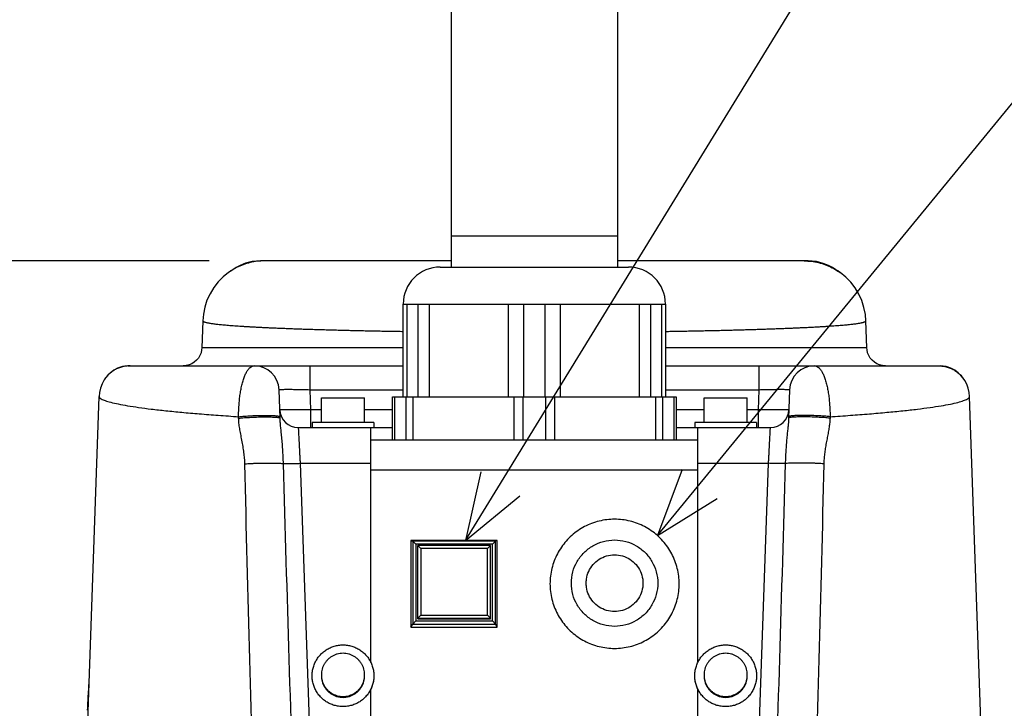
# Model space of a CAD drawing. Extents: x 0 to 594, y 0 to 420.
# Tile 32 of 57: x 514 to 541, y 192 to 211. Entities that reach past the tile are written whole.
import ezdxf

# ---------------------------------------------------------------- set-up
doc = ezdxf.new("R2010")
doc.units = 0
doc.header["$LTSCALE"] = 32.67
doc.layers.get('0').update_dxf_attribs({"linetype": 'CONTINUOUS'})
doc.layers.add('DRA_ITEM', color=7, linetype='CONTINUOUS')
doc.layers.add('DRIV_DIM', color=7, linetype='CONTINUOUS')
doc.styles.get("Standard").update_dxf_attribs({"font": 'txt', "width": 0.8})
doc.dimstyles.new('DIMSTYLE_1', dxfattribs={"dimtxt": 3.8, "dimasz": 1.8, "dimexe": 0.18, "dimexo": 0.0625, "dimgap": 0.09, "dimtad": 1, "dimdec": 3, "dimlfac": 6, "dimtxsty": 'STANDARD', "dimblk": 'OPEN', "dimblk1": 'OPEN', "dimblk2": 'OPEN', "dimcen": 0.09, "dimazin": 3, "dimtp": 0.001, "dimtm": 0.001, "dimtfac": 1, "dimtdec": 3, "dimtofl": 0, "dimtmove": 0, "dimatfit": 3, "dimtolj": 1})

# ---------------------------------------------------------------- blocks, each defined once
blk = doc.blocks.new('_OPEN')
at = {"color": 0, "linetype": 'BYBLOCK'}
for p, q in [((0, 0), (-1, 0.342)), ((-1, -0.342), (0, 0)), ((-1, 0), (0, 0))]:
    blk.add_line(p, q, dxfattribs=at)
blk = doc.blocks.new('*D10')
at = {"layer": 'DRIV_DIM', "color": 2, "linetype": 'CONTINUOUS'}
for p, q in [((519.47, 204.313), (501.152, 204.313)), ((503.152, 204.313), (503.152, 185.646)), ((503.152, 166.98), (503.152, 185.646)), ((519.255, 166.98), (501.152, 166.98))]:
    blk.add_line(p, q, dxfattribs=at)
at = {"layer": 'DRIV_DIM', "color": 2, "linetype": 'CONTINUOUS', "xscale": 1.8, "yscale": 1.8, "zscale": 1.8}
for p, rotation in [((503.152, 204.313), 90), ((503.152, 166.98), 270)]:
    blk.add_blockref('_OPEN', p, dxfattribs=dict(at, rotation=rotation))

msp = doc.modelspace()

# ---------------------------------------------------------------- linework, layer by layer
at = {"color": 7, "linetype": 'CONTINUOUS'}
for p, q in [((526.00515, 233.84713), (526.00515, 204.14629)), ((530.50515, 233.84713), (530.50515, 204.14629)), ((526.00515, 204.31295), (520.85996, 204.31295)), ((535.64935, 204.31294), (530.50515, 204.31295)), ((525.71351, 204.14629), (530.79682, 204.14629)), ((524.71348, 200.64629), (524.71348, 203.14629)), ((524.71348, 203.14629), (531.79682, 203.14629)), ((531.79682, 203.14629), (531.79682, 200.64629)), ((519.30159, 202.69597), (519.27597, 201.96217)), ((537.23434, 201.96217), (537.20877, 202.69433)), ((517.2859, 201.47962), (524.71348, 201.47962)), ((531.79682, 201.47962), (539.22694, 201.47962)), ((516.6772, 201.15312), (516.67712, 201.15302)), ((539.83971, 201.14439), (539.83979, 201.14428)), ((521.38783, 200.06648), (521.36095, 200.83622)), ((535.14935, 200.83622), (535.12247, 200.06648)), ((515.75515, 179.31295), (516.50047, 200.65606)), ((522.50515, 199.94629), (522.50515, 200.61295)), ((522.50516, 200.61295), (523.67181, 200.61295)), ((523.67182, 199.94629), (523.67182, 200.61295)), ((524.42182, 199.47962), (524.42182, 200.64629)), ((524.42182, 200.64629), (532.08848, 200.64629)), ((532.08848, 200.64629), (532.08848, 199.47962)), ((532.83848, 199.94629), (532.83848, 200.61295)), ((532.83849, 200.61295), (534.00515, 200.61295)), ((534.00515, 199.94629), (534.00515, 200.61295)), ((540.75515, 179.31295), (540.00984, 200.65576)), ((521.87953, 199.81295), (524.42182, 199.81295)), ((522.25515, 199.94629), (522.25515, 199.81295)), ((523.92182, 199.94629), (522.25515, 199.94629)), ((523.83848, 193.47299), (523.83848, 199.81295)), ((523.92182, 199.94629), (523.92182, 199.81295)), ((532.08848, 199.81295), (534.63077, 199.81295)), ((532.58848, 199.94629), (532.58848, 199.81295)), ((534.25515, 199.94629), (532.58848, 199.94629)), ((532.67182, 193.47299), (532.67182, 199.81295)), ((534.25515, 199.94629), (534.25515, 199.81295)), ((523.83848, 199.47962), (532.67182, 199.47962)), ((524.92182, 196.76047), (524.92182, 194.42856)), ((527.25515, 196.76047), (524.92182, 196.76047)), ((524.92182, 196.76047), (524.97009, 196.74438)), ((527.25515, 196.76047), (527.20688, 196.74438)), ((527.25515, 194.42856), (527.25515, 196.76047)), ((524.97009, 196.74438), (524.97009, 194.50894)), ((527.20688, 196.74438), (524.97009, 196.74438)), ((525.05331, 196.66397), (524.97009, 196.74438)), ((525.05331, 196.66397), (525.05331, 194.59487)), ((527.12366, 196.66397), (525.05331, 196.66397)), ((525.10515, 194.64668), (525.10515, 196.6296)), ((527.07182, 196.6296), (525.10515, 196.6296)), ((525.18848, 196.54923), (525.10515, 196.6296)), ((525.18848, 196.54923), (525.18848, 194.75032)), ((526.98848, 196.54923), (525.18848, 196.54923)), ((526.98848, 196.54923), (527.07182, 196.6296)), ((526.98848, 194.75032), (526.98848, 196.54923)), ((527.07182, 194.64668), (527.07182, 196.6296)), ((527.12366, 196.66397), (527.20688, 196.74438)), ((527.12366, 194.59487), (527.12366, 196.66397)), ((527.20688, 194.50894), (527.20688, 196.74438)), ((525.18848, 194.75032), (525.10515, 194.66413)), ((525.10515, 194.66413), (527.07182, 194.66413)), ((525.10515, 194.64668), (527.07182, 194.64668)), ((525.18848, 194.75032), (526.98848, 194.75032)), ((526.98848, 194.75032), (527.07182, 194.66413)), ((524.92182, 194.42856), (524.97009, 194.50894)), ((524.92182, 194.42856), (527.25515, 194.42856)), ((525.05331, 194.59487), (524.97009, 194.50894)), ((524.97009, 194.50894), (527.20688, 194.50894)), ((525.05331, 194.59487), (527.12366, 194.59487)), ((527.12366, 194.59487), (527.20688, 194.50894)), ((527.25515, 194.42856), (527.20688, 194.50894)), ((523.83848, 185.14473), (523.83848, 192.74701)), ((532.67182, 185.14473), (532.67182, 192.74701))]:
    msp.add_line(p, q, dxfattribs=at)
at = {"color": 9, "linetype": 'CONTINUOUS'}
for p, q in [((530.50515, 204.97962), (526.00515, 204.97962)), ((524.82513, 200.64629), (524.82513, 203.14629)), ((525.10702, 203.14629), (525.10702, 200.64629)), ((525.41204, 203.14629), (525.41204, 200.64629)), ((527.55659, 200.64629), (527.55659, 203.14629)), ((527.97326, 200.64629), (527.97326, 203.14629)), ((528.53704, 203.14629), (528.53704, 200.64629)), ((528.95371, 203.14629), (528.95371, 200.64629)), ((531.09826, 200.64629), (531.09826, 203.14629)), ((531.40328, 200.64629), (531.40328, 203.14629)), ((531.68517, 203.14629), (531.68517, 200.64629)), ((524.71348, 201.96217), (519.27597, 201.96217)), ((537.23434, 201.96217), (531.79682, 201.96217)), ((522.19378, 201.47962), (522.19378, 200.83622)), ((534.31652, 201.47962), (534.31652, 200.83622)), ((522.19378, 200.83622), (522.21266, 200.2955)), ((522.19378, 200.83622), (524.71348, 200.83622)), ((531.79682, 200.83622), (534.31651, 200.83622)), ((534.31651, 200.83622), (534.29764, 200.2955)), ((524.48881, 199.47962), (524.48881, 200.64629)), ((524.78784, 200.64629), (524.78784, 199.47962)), ((524.97086, 200.64629), (524.97086, 199.47962)), ((527.70611, 199.47962), (527.70611, 200.64629)), ((527.95611, 199.47962), (527.95611, 200.64629)), ((528.55419, 200.64629), (528.55419, 199.47962)), ((528.80419, 200.64629), (528.80419, 199.47962)), ((531.53945, 199.47962), (531.53945, 200.64629)), ((531.72246, 199.47962), (531.72246, 200.64629)), ((532.0215, 200.64629), (532.0215, 199.47962)), ((522.21266, 200.2955), (522.21266, 199.81295)), ((522.50515, 200.2955), (522.21266, 200.2955)), ((524.42182, 200.2955), (523.67182, 200.2955)), ((532.83848, 200.2955), (532.08848, 200.2955)), ((534.29764, 200.2955), (534.00515, 200.2955)), ((534.29764, 200.2955), (534.29764, 199.81295)), ((521.93008, 198.84784), (523.83848, 198.84785)), ((521.93008, 198.84784), (522.56922, 180.5455)), ((523.83848, 198.67537), (532.67182, 198.67537)), ((532.67182, 198.84785), (534.58022, 198.84784)), ((533.94109, 180.5455), (534.58022, 198.84784))]:
    msp.add_line(p, q, dxfattribs=at)
at = {"color": 7, "linetype": 'CONTINUOUS'}
for points in [[(520.85996, 204.31295), (520.63734, 204.29255), (520.45795, 204.24714), (520.31561, 204.19164), (520.20476, 204.13567), (520.11996, 204.08495), (520.0573, 204.04303), (520.01478, 204.01258), (519.99255, 203.99617)], [(536.51837, 203.99491), (536.49541, 204.01188), (536.45299, 204.04229), (536.39036, 204.08425), (536.30553, 204.13508), (536.19458, 204.1912), (536.05208, 204.24687), (535.87248, 204.29244), (535.64935, 204.31294)], [(519.99297, 203.99644), (519.85674, 203.88648), (519.71936, 203.74784), (519.59898, 203.59399), (519.49726, 203.427), (519.41561, 203.24912), (519.35517, 203.06278), (519.31679, 202.87057), (519.30159, 202.69597)], [(537.20877, 202.69433), (537.19383, 202.86711), (537.15615, 203.05761), (537.09682, 203.24242), (537.01666, 203.41899), (536.91677, 203.58499), (536.7985, 203.73821), (536.66346, 203.87663), (536.51658, 203.99619)], [(519.27597, 201.96217), (519.27137, 201.90978), (519.25407, 201.83229), (519.22473, 201.75851), (519.18407, 201.69031), (519.13313, 201.62941), (519.0732, 201.57733), (519.00578, 201.5354), (518.93257, 201.50468), (518.85542, 201.48592), (518.77627, 201.47962)], [(537.73403, 201.47962), (537.65489, 201.48592), (537.57774, 201.50468), (537.50453, 201.5354), (537.4371, 201.57733), (537.37717, 201.62941), (537.32623, 201.69031), (537.28558, 201.75851), (537.25623, 201.83229), (537.23893, 201.90978), (537.23434, 201.96217)], [(517.2859, 201.47962), (517.13317, 201.46216), (517.00314, 201.41859), (516.89597, 201.35998), (516.80839, 201.29362), (516.73611, 201.22331), (516.6772, 201.15312)], [(539.83971, 201.14439), (539.77686, 201.2208), (539.70153, 201.29462), (539.6122, 201.36214), (539.50505, 201.42024), (539.37687, 201.46269), (539.22696, 201.47962)], [(516.67712, 201.15302), (516.63898, 201.09901), (516.58075, 200.99371), (516.53755, 200.88043), (516.51056, 200.76223), (516.50048, 200.65624)], [(540.00984, 200.65593), (540.00024, 200.75884), (539.97464, 200.87399), (539.9337, 200.98458), (539.87847, 201.08777), (539.83979, 201.14428)]]:
    msp.add_lwpolyline(points, dxfattribs=at)
for centre, radius, start, end in [((525.71348, 203.14629), 1, 90, 180), ((530.79682, 203.14629), 1, 0, 90), ((520.69469, 200.81295), 0.66667, 2, 90), ((535.81561, 200.81295), 0.66667, 90, 177.99999), ((521.87953, 200.31295), 0.5, 181.999911, 269.999997), ((534.63077, 200.31295), 0.5, 270.00004, 358.000001)]:
    msp.add_arc(centre, radius, start, end, dxfattribs=at)
at = {"color": 9, "linetype": 'CONTINUOUS'}
for points, knots in [([(520.96992, 204.31295), (520.90433, 204.31295), (520.77303, 204.30519), (520.57893, 204.27041), (520.39025, 204.21299), (520.20966, 204.13373), (520.08481, 204.06028), (520.01976, 204.0155), (520.00885, 204.0078)], [0, 0, 0, 0, 0.19217421, 0.38435807, 0.57654581, 0.76873147, 0.96090918, 1, 1, 1, 1]), ([(535.53874, 204.31295), (535.60439, 204.31295), (535.73583, 204.30518), (535.93013, 204.27037), (536.119, 204.21289), (536.29978, 204.13354), (536.43034, 204.05674), (536.50051, 204.00783), (536.51657, 203.9962)], [0, 0, 0, 0, 0.18860542, 0.3772203, 0.56583899, 0.75445564, 0.94306448, 1, 1, 1, 1]), ([(519.30163, 202.69597), (519.3016, 202.69412), (519.30267, 202.68909), (519.30901, 202.68213), (519.31982, 202.67508), (519.33523, 202.66806), (519.35523, 202.66103), (519.37992, 202.654), (519.40929, 202.64698), (519.44335, 202.63999), (519.48207, 202.63302), (519.52545, 202.6261), (519.57346, 202.61921), (519.62607, 202.61237), (519.68327, 202.60558), (519.74501, 202.59884), (519.81127, 202.59216), (519.88202, 202.58553), (519.9572, 202.57897), (520.03679, 202.57246), (520.12074, 202.56603), (520.20901, 202.55966), (520.30155, 202.55336), (520.39831, 202.54714), (520.49924, 202.54099), (520.60429, 202.53492), (520.71339, 202.52893), (520.8265, 202.52303), (520.94355, 202.51721), (521.06448, 202.51148), (521.18922, 202.50584), (521.31771, 202.5003), (521.44988, 202.49485), (521.58567, 202.4895), (521.72498, 202.48426), (521.86777, 202.47911), (522.01394, 202.47407), (522.16342, 202.46914), (522.31613, 202.46432), (522.47199, 202.45962), (522.63091, 202.45502), (522.79282, 202.45055), (522.95762, 202.4462), (523.12523, 202.44196), (523.29556, 202.43786), (523.46851, 202.43388), (523.644, 202.43003), (523.82194, 202.42631), (524.00222, 202.42273), (524.18476, 202.41928), (524.36945, 202.41597), (524.54593, 202.41298), (524.66084, 202.41113), (524.71348, 202.41031)], [0, 0, 0, 0, 0.00100893, 0.00270247, 0.00503539, 0.00812368, 0.01201525, 0.01673234, 0.02228594, 0.02868128, 0.0359203, 0.04400283, 0.05292717, 0.06269054, 0.07328922, 0.08471874, 0.09697392, 0.11004899, 0.12393761, 0.13863289, 0.15412743, 0.17041335, 0.18748228, 0.2053254, 0.22393344, 0.2432967, 0.26340503, 0.2842479, 0.30581437, 0.3280931, 0.35107235, 0.37474, 0.39908356, 0.42409016, 0.44974658, 0.47603925, 0.50295424, 0.53047729, 0.55859381, 0.58728889, 0.61654733, 0.64635359, 0.6766919, 0.70754615, 0.73889999, 0.77073679, 0.80303965, 0.83579143, 0.86897476, 0.90257202, 0.93656538, 0.97093681, 1, 1, 1, 1]), ([(531.79682, 202.40971), (531.84949, 202.41053), (531.96442, 202.41236), (532.14092, 202.41533), (532.32561, 202.41861), (532.50814, 202.42203), (532.68843, 202.42559), (532.86636, 202.42928), (533.04185, 202.43311), (533.21481, 202.43706), (533.38514, 202.44115), (533.55274, 202.44536), (533.71755, 202.44969), (533.87945, 202.45414), (534.03838, 202.45871), (534.19423, 202.46339), (534.34694, 202.46819), (534.49642, 202.4731), (534.64259, 202.47812), (534.78537, 202.48324), (534.92469, 202.48847), (535.06047, 202.4938), (535.19265, 202.49923), (535.32114, 202.50475), (535.44588, 202.51037), (535.56681, 202.51607), (535.68386, 202.52187), (535.79696, 202.52775), (535.90607, 202.53372), (536.01112, 202.53977), (536.11205, 202.5459), (536.20881, 202.5521), (536.30135, 202.55838), (536.38962, 202.56473), (536.47357, 202.57114), (536.55316, 202.57762), (536.62834, 202.58417), (536.69909, 202.59077), (536.76535, 202.59744), (536.82709, 202.60415), (536.88429, 202.61092), (536.9369, 202.61774), (536.98491, 202.62461), (537.02829, 202.63151), (537.06702, 202.63846), (537.10107, 202.64543), (537.13044, 202.65243), (537.15513, 202.65944), (537.17513, 202.66646), (537.19054, 202.67347), (537.20135, 202.68051), (537.20769, 202.68746), (537.20876, 202.69248), (537.20873, 202.69433)], [0, 0, 0, 0, 0.02907563, 0.06344697, 0.09744026, 0.13103746, 0.16422075, 0.19697252, 0.22927538, 0.26111218, 0.29246603, 0.3233203, 0.35365861, 0.38346488, 0.4127233, 0.44141835, 0.46953484, 0.49705786, 0.52397283, 0.5502655, 0.57592195, 0.60092858, 0.62527217, 0.64893985, 0.67191912, 0.69419786, 0.71576432, 0.73660716, 0.75671544, 0.7760786, 0.79468654, 0.81252956, 0.82959837, 0.84588415, 0.86137854, 0.87607364, 0.88996205, 0.90303688, 0.91529178, 0.92672097, 0.93731928, 0.94708222, 0.95600608, 0.96408806, 0.97132648, 0.97772115, 0.98327399, 0.98799025, 0.99188088, 0.99496812, 0.99729984, 0.99899205, 1, 1, 1, 1]), ([(517.33885, 201.47962), (517.30007, 201.47962), (517.22241, 201.47419), (517.10826, 201.4499), (516.99857, 201.40996), (516.8955, 201.35514), (516.80108, 201.28651), (516.72933, 201.2172), (516.69051, 201.17049), (516.6772, 201.15312)], [0, 0, 0, 0, 0.15232048, 0.30467029, 0.45703737, 0.60940833, 0.76176947, 0.91410785, 1, 1, 1, 1]), ([(520.26819, 200.10707), (520.26859, 200.15848), (520.27095, 200.2612), (520.27921, 200.41442), (520.29234, 200.56532), (520.31046, 200.71187), (520.33366, 200.85198), (520.36199, 200.9835), (520.39545, 201.10423), (520.43393, 201.21186), (520.4772, 201.30419), (520.52498, 201.37926), (520.57717, 201.43549), (520.63394, 201.47126), (520.67523, 201.47962), (520.69469, 201.47962)], [0, 0, 0, 0, 0.10177198, 0.20335571, 0.30370364, 0.40155169, 0.49560465, 0.58473697, 0.66775648, 0.74343315, 0.81076399, 0.86919647, 0.91893894, 0.96146771, 1, 1, 1, 1]), ([(535.81561, 201.47962), (535.83508, 201.47962), (535.87638, 201.47125), (535.93317, 201.43544), (535.98536, 201.37915), (536.03315, 201.30401), (536.07641, 201.2116), (536.11488, 201.10386), (536.14833, 200.98303), (536.17665, 200.8514), (536.19984, 200.71118), (536.21795, 200.56452), (536.23107, 200.4135), (536.23932, 200.26017), (536.24167, 200.15738), (536.24207, 200.10594)], [0, 0, 0, 0, 0.03851765, 0.0810347, 0.13077108, 0.18920271, 0.25653647, 0.33221831, 0.41524388, 0.50438216, 0.59844072, 0.696294, 0.79664575, 0.89823059, 1, 1, 1, 1]), ([(539.17145, 201.47962), (539.21023, 201.47962), (539.28789, 201.47419), (539.40204, 201.4499), (539.51174, 201.40996), (539.6148, 201.35514), (539.70923, 201.28651), (539.7836, 201.21466), (539.82444, 201.16485), (539.83971, 201.14439)], [0, 0, 0, 0, 0.15016764, 0.30036596, 0.45058265, 0.60080398, 0.75101587, 0.90120497, 1, 1, 1, 1]), ([(521.36095, 200.83622), (521.36071, 200.84317), (521.38679, 200.83892), (521.40876, 200.84379), (521.44662, 200.84382), (521.49083, 200.84528), (521.54499, 200.84568), (521.60685, 200.84592), (521.67624, 200.84568), (521.75224, 200.84505), (521.83403, 200.84402), (521.92047, 200.8426), (522.0102, 200.84081), (522.10167, 200.83869), (522.16306, 200.83708), (522.19378, 200.83622)], [0, 0, 0, 0, 0.02501705, 0.05595324, 0.09894467, 0.15330641, 0.21818892, 0.29280076, 0.37630627, 0.46781736, 0.5663851, 0.67068152, 0.77897426, 0.88937983, 1, 1, 1, 1]), ([(534.31651, 200.83622), (534.34719, 200.83707), (534.4085, 200.83869), (534.49989, 200.84081), (534.58957, 200.8426), (534.67602, 200.84402), (534.75784, 200.84505), (534.83387, 200.84567), (534.90329, 200.84592), (534.96516, 200.84568), (535.01933, 200.84528), (535.06356, 200.84383), (535.10146, 200.8438), (535.12345, 200.83892), (535.14959, 200.84318), (535.14935, 200.83622)], [0, 0, 0, 0, 0.11045144, 0.22074575, 0.32899073, 0.43330327, 0.53192027, 0.62347472, 0.70700828, 0.78163619, 0.84652841, 0.90090508, 0.94393212, 0.97491909, 1, 1, 1, 1]), ([(516.50167, 200.65624), (516.50177, 200.64791), (516.51052, 200.61464), (516.5736, 200.57836), (516.67594, 200.53379), (516.83128, 200.49016), (517.03336, 200.44472), (517.28449, 200.39947), (517.58261, 200.35431), (517.92685, 200.3098), (518.3156, 200.26618), (518.74722, 200.22374), (519.2198, 200.18269), (519.73131, 200.14329), (520.08515, 200.11896), (520.26819, 200.10707)], [0, 0, 0, 0, 0.00623848, 0.02412282, 0.05339947, 0.09498359, 0.14902989, 0.21544973, 0.29403107, 0.38447775, 0.48642609, 0.59945344, 0.72308344, 0.85678985, 1, 1, 1, 1]), ([(536.24207, 200.10594), (536.42512, 200.11781), (536.77898, 200.14211), (537.29052, 200.18142), (537.76314, 200.22235), (538.19477, 200.26466), (538.58353, 200.30813), (538.92777, 200.35251), (539.2259, 200.39756), (539.47702, 200.4428), (539.67912, 200.48829), (539.83444, 200.53218), (539.93691, 200.57698), (539.99991, 200.61399), (540.00858, 200.64746), (540.00867, 200.65592)], [0, 0, 0, 0, 0.14318321, 0.27686343, 0.4004671, 0.51346761, 0.61538883, 0.70580903, 0.78436624, 0.85076687, 0.90480261, 0.94639071, 0.97569702, 0.99366449, 1, 1, 1, 1]), ([(522.21266, 200.2955), (522.17644, 200.29475), (522.10462, 200.29334), (521.99843, 200.29156), (521.89589, 200.29014), (521.79877, 200.28909), (521.70874, 200.28846), (521.62727, 200.2882), (521.55601, 200.28846), (521.49539, 200.28882), (521.44859, 200.29033), (521.41107, 200.29029), (521.39453, 200.29409), (521.37992, 200.29301), (521.37984, 200.2955)], [0, 0, 0, 0, 0.13041379, 0.25861164, 0.38238001, 0.49959723, 0.60826648, 0.70653594, 0.79272735, 0.86537068, 0.92323285, 0.96533805, 0.99099806, 1, 1, 1, 1]), ([(535.13047, 200.2955), (535.13038, 200.29301), (535.11577, 200.29409), (535.09923, 200.29029), (535.06172, 200.29033), (535.01492, 200.28882), (534.9543, 200.28846), (534.88303, 200.2882), (534.80156, 200.28846), (534.71154, 200.28909), (534.61441, 200.29014), (534.51188, 200.29156), (534.40568, 200.29334), (534.33386, 200.29475), (534.29764, 200.2955)], [0, 0, 0, 0, 0.00900194, 0.03466193, 0.07676711, 0.13462929, 0.20727259, 0.29346398, 0.39173345, 0.50040273, 0.61761993, 0.74138827, 0.8695862, 1, 1, 1, 1]), ([(520.26819, 200.10712), (520.29325, 200.10983), (520.346, 200.11495), (520.42855, 200.1216), (520.51719, 200.12749), (520.61005, 200.1325), (520.70522, 200.13651), (520.80069, 200.13945), (520.89448, 200.14125), (520.98464, 200.14188), (521.06927, 200.14133), (521.14664, 200.13961), (521.21506, 200.1368), (521.27333, 200.13285), (521.31966, 200.12831), (521.35467, 200.12228), (521.37491, 200.11747), (521.38629, 200.11056), (521.38641, 200.10712)], [0, 0, 0, 0, 0.06724176, 0.14139701, 0.22093562, 0.30421168, 0.38949942, 0.47503024, 0.55903032, 0.63975849, 0.71554337, 0.78481968, 0.84616318, 0.89832502, 0.94026857, 0.97122168, 0.99081505, 1, 1, 1, 1]), ([(520.26975, 200.06648), (520.26949, 200.07326), (520.26897, 200.08679), (520.26845, 200.10032), (520.26819, 200.10707)], [0, 0, 0, 0, 0.50069746, 1, 1, 1, 1]), ([(520.26975, 200.06648), (520.29481, 200.06919), (520.34757, 200.07431), (520.43012, 200.08096), (520.51876, 200.08685), (520.61162, 200.09185), (520.70677, 200.09586), (520.80223, 200.0988), (520.89601, 200.1006), (520.97952, 200.10118), (521.03155, 200.10092), (521.05332, 200.10069)], [0, 0, 0, 0, 0.09637191, 0.20264511, 0.3166272, 0.43596012, 0.55817145, 0.68072752, 0.80108728, 0.91675647, 1, 1, 1, 1]), ([(520.43801, 198.8343), (520.43686, 198.88381), (520.43178, 198.98524), (520.4155, 199.14122), (520.39037, 199.30449), (520.35885, 199.47097), (520.32627, 199.63408), (520.29836, 199.78792), (520.27855, 199.93072), (520.27144, 200.02248), (520.26975, 200.06648)], [0, 0, 0, 0, 0.11932472, 0.24456178, 0.37769408, 0.51721672, 0.65278108, 0.77846822, 0.89388799, 1, 1, 1, 1]), ([(521.05332, 200.10069), (521.05995, 200.10061), (521.09254, 200.10019), (521.14812, 200.09895), (521.21652, 200.09615), (521.27477, 200.0922), (521.3211, 200.08767), (521.3561, 200.08164), (521.37633, 200.07684), (521.38771, 200.06992), (521.38783, 200.06648)], [0, 0, 0, 0, 0.0585387, 0.28782816, 0.49085911, 0.66349918, 0.80231818, 0.90476116, 0.96960595, 1, 1, 1, 1]), ([(521.47949, 198.84204), (521.47757, 198.9056), (521.47264, 199.03378), (521.46193, 199.226), (521.44799, 199.41503), (521.43192, 199.59094), (521.41589, 199.74458), (521.40233, 199.8719), (521.39266, 199.97594), (521.38882, 200.03826), (521.38783, 200.06647)], [0, 0, 0, 0, 0.15530533, 0.31333658, 0.47020927, 0.61828263, 0.74478758, 0.84753504, 0.9310393, 1, 1, 1, 1]), ([(535.12247, 200.06647), (535.1216, 200.04157), (535.11842, 199.98723), (535.11052, 199.89787), (535.09943, 199.79114), (535.08589, 199.66396), (535.07133, 199.51637), (535.05752, 199.35357), (535.0458, 199.18313), (535.03677, 199.01198), (535.03251, 198.89826), (535.03081, 198.84204)], [0, 0, 0, 0, 0.06085975, 0.13291941, 0.2191263, 0.32295597, 0.44533849, 0.58137044, 0.72202982, 0.86263093, 1, 1, 1, 1]), ([(535.45693, 200.10069), (535.45032, 200.10061), (535.41775, 200.1002), (535.36219, 200.09896), (535.29378, 200.09616), (535.23553, 200.09221), (535.18921, 200.08767), (535.1542, 200.08164), (535.13397, 200.07684), (535.12259, 200.06992), (535.12247, 200.06649)], [0, 0, 0, 0, 0.05840867, 0.28772985, 0.4907888, 0.66345262, 0.80229064, 0.9047476, 0.96960125, 1, 1, 1, 1]), ([(536.24207, 200.10598), (536.21702, 200.10869), (536.16426, 200.11381), (536.08171, 200.12046), (535.99307, 200.12635), (535.90021, 200.13136), (535.80504, 200.13538), (535.70957, 200.13832), (535.61578, 200.14012), (535.52562, 200.14075), (535.44099, 200.14019), (535.36362, 200.13847), (535.2952, 200.13567), (535.23694, 200.13171), (535.1906, 200.12718), (535.15559, 200.12114), (535.13535, 200.11634), (535.12397, 200.10942), (535.12385, 200.10598)], [0, 0, 0, 0, 0.06724214, 0.1413977, 0.22093653, 0.30421275, 0.38950058, 0.47503142, 0.55903148, 0.63975957, 0.71554435, 0.78482052, 0.84616387, 0.89832555, 0.94026893, 0.97122189, 0.99081513, 1, 1, 1, 1]), ([(536.24056, 200.06648), (536.21549, 200.06919), (536.16273, 200.07431), (536.08018, 200.08096), (535.99155, 200.08685), (535.89869, 200.09185), (535.80353, 200.09587), (535.70807, 200.0988), (535.61429, 200.1006), (535.53077, 200.10119), (535.47872, 200.10093), (535.45693, 200.10069)], [0, 0, 0, 0, 0.09636616, 0.20263302, 0.31660832, 0.43593412, 0.55813816, 0.6806869, 0.80103946, 0.9167017, 1, 1, 1, 1]), ([(536.24056, 200.06648), (536.23906, 200.02742), (536.23313, 199.94635), (536.21691, 199.82081), (536.19394, 199.68667), (536.16619, 199.54446), (536.13706, 199.39682), (536.11081, 199.24885), (536.09058, 199.10506), (536.07751, 198.9676), (536.07331, 198.87804), (536.07229, 198.8343)], [0, 0, 0, 0, 0.09419498, 0.19568371, 0.30488154, 0.42203324, 0.5448043, 0.66744081, 0.7840734, 0.89457546, 1, 1, 1, 1]), ([(536.24207, 200.10594), (536.24182, 200.09937), (536.24131, 200.08622), (536.24081, 200.07307), (536.24056, 200.06648)], [0, 0, 0, 0, 0.49927973, 1, 1, 1, 1]), ([(521.87953, 199.81295), (521.87994, 199.80511), (521.88087, 199.78739), (521.88252, 199.75595), (521.88466, 199.71498), (521.88738, 199.66312), (521.89063, 199.60108), (521.89388, 199.53908), (521.89604, 199.49786), (521.89694, 199.48053)], [0, 0, 0, 0, 0.07081012, 0.15985009, 0.28373874, 0.44055127, 0.62792458, 0.8436595, 1, 1, 1, 1]), ([(534.61336, 199.48053), (534.61427, 199.49786), (534.61643, 199.53908), (534.61967, 199.60108), (534.62292, 199.66312), (534.62564, 199.71498), (534.62779, 199.75595), (534.62943, 199.78739), (534.63036, 199.80511), (534.63077, 199.81295)], [0, 0, 0, 0, 0.15634046, 0.37207539, 0.55944871, 0.71626125, 0.8401499, 0.92918988, 1, 1, 1, 1]), ([(521.89694, 199.48053), (521.89744, 199.47107), (521.89948, 199.4322), (521.90317, 199.36162), (521.90813, 199.26688), (521.91339, 199.16657), (521.91886, 199.06221), (521.92444, 198.95551), (521.9282, 198.8838), (521.93008, 198.84784)], [0, 0, 0, 0, 0.04488719, 0.18429475, 0.33467981, 0.49408129, 0.65995202, 0.82952795, 1, 1, 1, 1]), ([(534.58022, 198.84784), (534.5821, 198.8838), (534.58586, 198.95551), (534.59145, 199.06221), (534.59691, 199.16657), (534.60217, 199.26688), (534.60713, 199.36162), (534.61083, 199.4322), (534.61286, 199.47107), (534.61336, 199.48053)], [0, 0, 0, 0, 0.17047203, 0.34004796, 0.50591868, 0.66532017, 0.81570523, 0.95511279, 1, 1, 1, 1]), ([(520.43801, 198.8343), (520.46526, 198.83641), (520.52259, 198.84033), (520.61215, 198.84523), (520.708, 198.84935), (520.80788, 198.85259), (520.90943, 198.85487), (521.01025, 198.85615), (521.10797, 198.85638), (521.20028, 198.85558), (521.285, 198.85375), (521.36014, 198.85097), (521.42393, 198.8473), (521.46243, 198.84399), (521.47949, 198.84204)], [0, 0, 0, 0, 0.07865397, 0.16537758, 0.25813834, 0.35475864, 0.45296841, 0.55045958, 0.64494125, 0.73419456, 0.81612612, 0.88881925, 0.95058288, 1, 1, 1, 1]), ([(520.91455, 183.21275), (520.84938, 184.9235), (520.72729, 188.36976), (520.56864, 193.57701), (520.47897, 197.07353), (520.43801, 198.8343)], [0, 0, 0, 0, 0.32862041, 0.66192614, 1, 1, 1, 1]), ([(521.47949, 198.84204), (521.49105, 198.8416), (521.5169, 198.84098), (521.5595, 198.84059), (521.6094, 198.84066), (521.66561, 198.84121), (521.72703, 198.84221), (521.79245, 198.84367), (521.86059, 198.84554), (521.90677, 198.84704), (521.93008, 198.84785)], [0, 0, 0, 0, 0.07698277, 0.17211988, 0.28355655, 0.40910801, 0.54630823, 0.69246002, 0.84468886, 1, 1, 1, 1]), ([(521.97638, 183.21275), (521.9166, 184.92466), (521.79997, 188.37299), (521.63442, 193.58277), (521.53023, 197.08067), (521.47949, 198.84204)], [0, 0, 0, 0, 0.32863142, 0.66194007, 1, 1, 1, 1]), ([(535.03081, 198.84204), (534.98007, 197.08064), (534.87588, 193.58272), (534.71033, 188.37294), (534.59371, 184.92464), (534.53393, 183.21275)], [0, 0, 0, 0, 0.33806536, 0.67137397, 1, 1, 1, 1]), ([(535.03081, 198.84204), (535.01925, 198.8416), (534.9934, 198.84098), (534.9508, 198.84059), (534.90091, 198.84066), (534.84469, 198.84121), (534.78327, 198.84221), (534.71785, 198.84367), (534.64972, 198.84554), (534.60354, 198.84704), (534.58022, 198.84785)], [0, 0, 0, 0, 0.0769804, 0.17211751, 0.28355434, 0.40910609, 0.54630672, 0.69245898, 0.84468833, 1, 1, 1, 1]), ([(536.07229, 198.8343), (536.04504, 198.83641), (535.98771, 198.84033), (535.89815, 198.84523), (535.8023, 198.84935), (535.70242, 198.85259), (535.60087, 198.85488), (535.50005, 198.85615), (535.40233, 198.85638), (535.31002, 198.85558), (535.2253, 198.85375), (535.15016, 198.85097), (535.08637, 198.8473), (535.04787, 198.84399), (535.03081, 198.84204)], [0, 0, 0, 0, 0.0786539, 0.16537744, 0.25813815, 0.3547584, 0.45296813, 0.55045928, 0.64494095, 0.73419427, 0.81612587, 0.88881906, 0.95058277, 1, 1, 1, 1]), ([(536.07229, 198.8343), (536.03134, 197.0735), (535.94167, 193.57696), (535.78301, 188.36971), (535.66092, 184.92348), (535.59576, 183.21275)], [0, 0, 0, 0, 0.33807929, 0.67138497, 1, 1, 1, 1])]:
    msp.add_open_spline(points, degree=3, knots=knots, dxfattribs=at)
msp.add_open_spline([(520.00885, 204.0078), (520.00354, 204.00404), (519.99824, 204.00026), (519.99297, 203.99644)], degree=3, dxfattribs=at)
at = {"color": 7, "linetype": 'CONTINUOUS'}
for points, knots in [([(530.42182, 197.33747), (530.28167, 197.33747), (530.00022, 197.30338), (529.60347, 197.15293), (529.25402, 196.91192), (528.9725, 196.59434), (528.77519, 196.21864), (528.67358, 195.80667), (528.67358, 195.38237), (528.77519, 194.97039), (528.9725, 194.5947), (529.25402, 194.27712), (529.60347, 194.0361), (530.00022, 193.88566), (530.28167, 193.85156), (530.42182, 193.85156)], [0, 0, 0, 0, 0.07694583, 0.15388645, 0.23081784, 0.30773809, 0.38464786, 0.46155018, 0.53844982, 0.61535214, 0.69226191, 0.76918216, 0.84611355, 0.92305417, 1, 1, 1, 1]), ([(530.42182, 193.85156), (530.56196, 193.85156), (530.84341, 193.88566), (531.24017, 194.0361), (531.58961, 194.27712), (531.87113, 194.5947), (532.06845, 194.97039), (532.17005, 195.38237), (532.17005, 195.80667), (532.06845, 196.21864), (531.87113, 196.59434), (531.58961, 196.91192), (531.24017, 197.15293), (530.84341, 197.30338), (530.56196, 197.33747), (530.42182, 197.33747)], [0, 0, 0, 0, 0.07694583, 0.15388645, 0.23081784, 0.30773809, 0.38464786, 0.46155018, 0.53844982, 0.61535214, 0.69226191, 0.76918216, 0.84611355, 0.92305417, 1, 1, 1, 1]), ([(529.25515, 195.61197), (529.25515, 195.71371), (529.28195, 195.91722), (529.39984, 196.20168), (529.58736, 196.44597), (529.83181, 196.63342), (530.11625, 196.75125), (530.32029, 196.77805), (530.42182, 196.77805)], [0, 0, 0, 0, 0.16660552, 0.33323918, 0.49989482, 0.66657923, 0.83328357, 1, 1, 1, 1]), ([(530.42182, 196.77805), (530.52334, 196.77805), (530.72738, 196.75125), (531.01182, 196.63342), (531.25626, 196.44598), (531.44378, 196.20171), (531.56168, 195.91725), (531.58848, 195.71373), (531.58848, 195.61197)], [0, 0, 0, 0, 0.16671466, 0.33341402, 0.50009181, 0.66674082, 0.8333696, 1, 1, 1, 1]), ([(529.65516, 195.61197), (529.65516, 195.64844), (529.66296, 195.75786), (529.7149, 195.93463), (529.83448, 196.1206), (530.0017, 196.26537), (530.20276, 196.3572), (530.34908, 196.37817), (530.42182, 196.37817)], [0, 0, 0, 0, 0.0908813, 0.27265289, 0.45444808, 0.63627417, 0.81812865, 1, 1, 1, 1]), ([(530.42182, 196.37817), (530.49456, 196.37817), (530.64087, 196.3572), (530.84194, 196.26537), (531.00915, 196.1206), (531.12874, 195.93463), (531.18068, 195.75786), (531.18847, 195.64844), (531.18847, 195.61197)], [0, 0, 0, 0, 0.18187131, 0.36372575, 0.5455518, 0.72734696, 0.90911852, 1, 1, 1, 1]), ([(530.42182, 194.44601), (530.3203, 194.44601), (530.11627, 194.4728), (529.83184, 194.59061), (529.58739, 194.77802), (529.39986, 195.02227), (529.28196, 195.30672), (529.25515, 195.51022), (529.25515, 195.61197)], [0, 0, 0, 0, 0.16671569, 0.33341824, 0.50009802, 0.66675152, 0.83338226, 1, 1, 1, 1]), ([(530.42182, 194.84589), (530.34909, 194.84589), (530.20279, 194.86685), (530.00173, 194.95865), (529.83451, 195.10338), (529.7149, 195.28934), (529.66296, 195.46609), (529.65516, 195.5755), (529.65516, 195.61197)], [0, 0, 0, 0, 0.18186609, 0.36372009, 0.54554787, 0.72734852, 0.90912757, 1, 1, 1, 1]), ([(531.18847, 195.61197), (531.18847, 195.57549), (531.18068, 195.46608), (531.12872, 195.28932), (531.00912, 195.10337), (530.8419, 194.95865), (530.64085, 194.86685), (530.49455, 194.84589), (530.42182, 194.84589)], [0, 0, 0, 0, 0.09089604, 0.27267143, 0.45446589, 0.63628698, 0.81813577, 1, 1, 1, 1]), ([(531.58848, 195.61197), (531.58848, 195.51022), (531.56168, 195.30672), (531.44378, 195.02227), (531.25625, 194.77802), (531.0118, 194.59061), (530.72736, 194.4728), (530.52334, 194.44601), (530.42182, 194.44601)], [0, 0, 0, 0, 0.16661749, 0.33324827, 0.49990182, 0.66658166, 0.83328426, 1, 1, 1, 1]), ([(522.25515, 193.11233), (522.25515, 193.15197), (522.26083, 193.23126), (522.28619, 193.34776), (522.32788, 193.45948), (522.38506, 193.56412), (522.45655, 193.65957), (522.54091, 193.74388), (522.63642, 193.81533), (522.74113, 193.87247), (522.85292, 193.91414), (522.96947, 193.93948), (523.04885, 193.94515), (523.08848, 193.94515)], [0, 0, 0, 0, 0.09088167, 0.18176557, 0.27265372, 0.36354784, 0.45444913, 0.54535822, 0.63627512, 0.72719919, 0.81812921, 0.90906349, 1, 1, 1, 1]), ([(523.08848, 193.94515), (523.12812, 193.94515), (523.2075, 193.93948), (523.32405, 193.91414), (523.43584, 193.87247), (523.54055, 193.81533), (523.63606, 193.74388), (523.72042, 193.65957), (523.79191, 193.56412), (523.84909, 193.45948), (523.89078, 193.34776), (523.91614, 193.23126), (523.92182, 193.15197), (523.92182, 193.11233)], [0, 0, 0, 0, 0.09093651, 0.18187079, 0.27280081, 0.36372488, 0.45464178, 0.54555087, 0.63645216, 0.72734628, 0.81823443, 0.90911833, 1, 1, 1, 1]), ([(532.58848, 193.11233), (532.58848, 193.15197), (532.59416, 193.23126), (532.61952, 193.34776), (532.66121, 193.45948), (532.71839, 193.56412), (532.78989, 193.65957), (532.87425, 193.74388), (532.96975, 193.81533), (533.07446, 193.87247), (533.18625, 193.91414), (533.3028, 193.93948), (533.38219, 193.94515), (533.42182, 193.94515)], [0, 0, 0, 0, 0.09088167, 0.18176557, 0.27265372, 0.36354784, 0.45444913, 0.54535822, 0.63627512, 0.72719919, 0.81812921, 0.90906349, 1, 1, 1, 1]), ([(533.42182, 193.94515), (533.46145, 193.94515), (533.54083, 193.93948), (533.65739, 193.91414), (533.76917, 193.87247), (533.87388, 193.81533), (533.96939, 193.74388), (534.05375, 193.65957), (534.12525, 193.56412), (534.18242, 193.45948), (534.22412, 193.34776), (534.24948, 193.23126), (534.25515, 193.15197), (534.25515, 193.11233)], [0, 0, 0, 0, 0.09093651, 0.18187079, 0.27280081, 0.36372488, 0.45464178, 0.54555087, 0.63645216, 0.72734628, 0.81823443, 0.90911833, 1, 1, 1, 1]), ([(523.08848, 193.71857), (523.06195, 193.71857), (523.0088, 193.71494), (522.93062, 193.6987), (522.85536, 193.67197), (522.78445, 193.63525), (522.71921, 193.58923), (522.66084, 193.53475), (522.61044, 193.47284), (522.56894, 193.40464), (522.53712, 193.33143), (522.51557, 193.25457), (522.50651, 193.18868), (522.50515, 193.14887), (522.50515, 193.13559)], [0, 0, 0, 0, 0.08698277, 0.17396359, 0.26094066, 0.34791246, 0.43487786, 0.52183619, 0.60878732, 0.69573166, 0.78267009, 0.86960398, 0.95653499, 1, 1, 1, 1]), ([(523.67182, 193.13559), (523.67182, 193.14887), (523.67046, 193.18868), (523.6614, 193.25457), (523.63985, 193.33143), (523.60803, 193.40464), (523.56653, 193.47284), (523.51613, 193.53475), (523.45776, 193.58923), (523.39252, 193.63525), (523.32161, 193.67197), (523.24635, 193.6987), (523.16817, 193.71494), (523.11502, 193.71857), (523.08848, 193.71857)], [0, 0, 0, 0, 0.04346501, 0.13039602, 0.21732991, 0.30426834, 0.39121268, 0.47816381, 0.56512214, 0.65208754, 0.73905934, 0.82603641, 0.91301723, 1, 1, 1, 1]), ([(533.42182, 193.71857), (533.39528, 193.71857), (533.34213, 193.71494), (533.26395, 193.6987), (533.1887, 193.67197), (533.11779, 193.63525), (533.05254, 193.58923), (532.99417, 193.53475), (532.94377, 193.47284), (532.90227, 193.40464), (532.87045, 193.33143), (532.84891, 193.25457), (532.83984, 193.18868), (532.83849, 193.14887), (532.83849, 193.13559)], [0, 0, 0, 0, 0.08698277, 0.17396359, 0.26094066, 0.34791246, 0.43487786, 0.52183619, 0.60878732, 0.69573166, 0.78267009, 0.86960398, 0.95653499, 1, 1, 1, 1]), ([(534.00515, 193.13559), (534.00515, 193.14887), (534.00379, 193.18868), (533.99473, 193.25457), (533.97318, 193.33143), (533.94136, 193.40464), (533.89987, 193.47284), (533.84946, 193.53475), (533.7911, 193.58923), (533.72585, 193.63525), (533.65494, 193.67197), (533.57969, 193.6987), (533.5015, 193.71494), (533.44836, 193.71857), (533.42182, 193.71857)], [0, 0, 0, 0, 0.04346501, 0.13039602, 0.21732991, 0.30426834, 0.39121268, 0.47816381, 0.56512214, 0.65208754, 0.73905934, 0.82603641, 0.91301723, 1, 1, 1, 1]), ([(523.08848, 192.2795), (523.04885, 192.2795), (522.96947, 192.28517), (522.85292, 192.31052), (522.74113, 192.35218), (522.63642, 192.40932), (522.54091, 192.48077), (522.45655, 192.56508), (522.38506, 192.66053), (522.32788, 192.76518), (522.28619, 192.87689), (522.26083, 192.9934), (522.25515, 193.07268), (522.25515, 193.11233)], [0, 0, 0, 0, 0.09093651, 0.18187079, 0.27280081, 0.36372488, 0.45464178, 0.54555087, 0.63645216, 0.72734628, 0.81823443, 0.90911833, 1, 1, 1, 1]), ([(522.50515, 193.13559), (522.50515, 193.12232), (522.50651, 193.08251), (522.51557, 193.01661), (522.53712, 192.93976), (522.56894, 192.86655), (522.61044, 192.79835), (522.66084, 192.73644), (522.71921, 192.68196), (522.78445, 192.63593), (522.85536, 192.59921), (522.93062, 192.57249), (523.0088, 192.55625), (523.06195, 192.55262), (523.08848, 192.55262)], [0, 0, 0, 0, 0.04346501, 0.13039602, 0.21732991, 0.30426834, 0.39121268, 0.47816381, 0.56512214, 0.65208754, 0.73905934, 0.82603641, 0.91301723, 1, 1, 1, 1]), ([(522.50515, 193.11233), (522.50515, 193.09906), (522.50651, 193.05924), (522.51557, 192.99335), (522.53712, 192.91649), (522.56894, 192.84328), (522.61044, 192.77509), (522.66084, 192.71317), (522.71921, 192.65869), (522.78445, 192.61267), (522.85536, 192.57595), (522.93062, 192.54922), (523.0088, 192.53298), (523.06195, 192.52935), (523.08848, 192.52935)], [0, 0, 0, 0, 0.04346501, 0.13039602, 0.21732991, 0.30426834, 0.39121268, 0.47816381, 0.56512214, 0.65208754, 0.73905934, 0.82603641, 0.91301723, 1, 1, 1, 1]), ([(523.08848, 192.55262), (523.11502, 192.55262), (523.16817, 192.55625), (523.24635, 192.57249), (523.32161, 192.59921), (523.39252, 192.63593), (523.45776, 192.68196), (523.51613, 192.73644), (523.56653, 192.79835), (523.60803, 192.86655), (523.63985, 192.93976), (523.6614, 193.01661), (523.67046, 193.08251), (523.67182, 193.12232), (523.67182, 193.13559)], [0, 0, 0, 0, 0.08698277, 0.17396359, 0.26094066, 0.34791246, 0.43487786, 0.52183619, 0.60878732, 0.69573166, 0.78267009, 0.86960398, 0.95653499, 1, 1, 1, 1]), ([(523.08848, 192.52935), (523.11502, 192.52935), (523.16817, 192.53298), (523.24635, 192.54922), (523.32161, 192.57595), (523.39252, 192.61267), (523.45776, 192.65869), (523.51613, 192.71317), (523.56653, 192.77509), (523.60803, 192.84328), (523.63985, 192.91649), (523.6614, 192.99335), (523.67046, 193.05924), (523.67182, 193.09906), (523.67182, 193.11233)], [0, 0, 0, 0, 0.08698277, 0.17396359, 0.26094066, 0.34791246, 0.43487786, 0.52183619, 0.60878732, 0.69573166, 0.78267009, 0.86960398, 0.95653499, 1, 1, 1, 1]), ([(523.92182, 193.11233), (523.92182, 193.07268), (523.91614, 192.9934), (523.89078, 192.87689), (523.84909, 192.76518), (523.79191, 192.66053), (523.72042, 192.56508), (523.63606, 192.48077), (523.54055, 192.40932), (523.43584, 192.35218), (523.32405, 192.31052), (523.2075, 192.28517), (523.12812, 192.2795), (523.08848, 192.2795)], [0, 0, 0, 0, 0.09088167, 0.18176557, 0.27265372, 0.36354784, 0.45444913, 0.54535822, 0.63627512, 0.72719919, 0.81812921, 0.90906349, 1, 1, 1, 1]), ([(523.92182, 193.10767), (523.92182, 193.06803), (523.91614, 192.98875), (523.89078, 192.87224), (523.86104, 192.79253), (523.84183, 192.75159), (523.83941, 192.74657)], [0, 0, 0, 0, 0.31840211, 0.636812, 0.95523682, 1, 1, 1, 1]), ([(533.42182, 192.2795), (533.38219, 192.2795), (533.3028, 192.28517), (533.18625, 192.31052), (533.07446, 192.35218), (532.96975, 192.40932), (532.87425, 192.48077), (532.78989, 192.56508), (532.71839, 192.66053), (532.66121, 192.76518), (532.61952, 192.87689), (532.59416, 192.9934), (532.58848, 193.07268), (532.58848, 193.11233)], [0, 0, 0, 0, 0.09093651, 0.18187079, 0.27280081, 0.36372488, 0.45464178, 0.54555087, 0.63645216, 0.72734628, 0.81823443, 0.90911833, 1, 1, 1, 1]), ([(532.67089, 192.74657), (532.66848, 192.75159), (532.64927, 192.79253), (532.61952, 192.87224), (532.59416, 192.98875), (532.58848, 193.06803), (532.58848, 193.10767)], [0, 0, 0, 0, 0.04476318, 0.363188, 0.68159789, 1, 1, 1, 1]), ([(532.83849, 193.13559), (532.83849, 193.12232), (532.83984, 193.08251), (532.84891, 193.01661), (532.87045, 192.93976), (532.90227, 192.86655), (532.94377, 192.79835), (532.99417, 192.73644), (533.05254, 192.68196), (533.11779, 192.63593), (533.1887, 192.59921), (533.26395, 192.57249), (533.34213, 192.55625), (533.39528, 192.55262), (533.42182, 192.55262)], [0, 0, 0, 0, 0.04346501, 0.13039602, 0.21732991, 0.30426834, 0.39121268, 0.47816381, 0.56512214, 0.65208754, 0.73905934, 0.82603641, 0.91301723, 1, 1, 1, 1]), ([(532.83849, 193.11233), (532.83849, 193.09906), (532.83984, 193.05924), (532.84891, 192.99335), (532.87045, 192.91649), (532.90227, 192.84328), (532.94377, 192.77509), (532.99417, 192.71317), (533.05254, 192.65869), (533.11779, 192.61267), (533.1887, 192.57595), (533.26395, 192.54922), (533.34213, 192.53298), (533.39528, 192.52935), (533.42182, 192.52935)], [0, 0, 0, 0, 0.04346501, 0.13039602, 0.21732991, 0.30426834, 0.39121268, 0.47816381, 0.56512214, 0.65208754, 0.73905934, 0.82603641, 0.91301723, 1, 1, 1, 1]), ([(533.42182, 192.55262), (533.44836, 192.55262), (533.5015, 192.55625), (533.57969, 192.57249), (533.65494, 192.59921), (533.72585, 192.63593), (533.7911, 192.68196), (533.84946, 192.73644), (533.89987, 192.79835), (533.94136, 192.86655), (533.97318, 192.93976), (533.99473, 193.01661), (534.00379, 193.08251), (534.00515, 193.12232), (534.00515, 193.13559)], [0, 0, 0, 0, 0.08698277, 0.17396359, 0.26094066, 0.34791246, 0.43487786, 0.52183619, 0.60878732, 0.69573166, 0.78267009, 0.86960398, 0.95653499, 1, 1, 1, 1]), ([(533.42182, 192.52935), (533.44836, 192.52935), (533.5015, 192.53298), (533.57969, 192.54922), (533.65494, 192.57595), (533.72585, 192.61267), (533.7911, 192.65869), (533.84946, 192.71317), (533.89987, 192.77509), (533.94136, 192.84328), (533.97318, 192.91649), (533.99473, 192.99335), (534.00379, 193.05924), (534.00515, 193.09906), (534.00515, 193.11233)], [0, 0, 0, 0, 0.08698277, 0.17396359, 0.26094066, 0.34791246, 0.43487786, 0.52183619, 0.60878732, 0.69573166, 0.78267009, 0.86960398, 0.95653499, 1, 1, 1, 1]), ([(534.25515, 193.11233), (534.25515, 193.07268), (534.24948, 192.9934), (534.22412, 192.87689), (534.18242, 192.76518), (534.12525, 192.66053), (534.05375, 192.56508), (533.96939, 192.48077), (533.87388, 192.40932), (533.76917, 192.35218), (533.65739, 192.31052), (533.54083, 192.28517), (533.46145, 192.2795), (533.42182, 192.2795)], [0, 0, 0, 0, 0.09088167, 0.18176557, 0.27265372, 0.36354784, 0.45444913, 0.54535822, 0.63627512, 0.72719919, 0.81812921, 0.90906349, 1, 1, 1, 1]), ([(516.19311, 192.18754), (516.19691, 192.27165), (516.20472, 192.4376), (516.21705, 192.68027), (516.22576, 192.83881), (516.23014, 192.91552)], [0, 0, 0, 0, 0.34648623, 0.6837798, 1, 1, 1, 1])]:
    msp.add_open_spline(points, degree=3, knots=knots, dxfattribs=at)
at = {"layer": 'DRA_ITEM', "color": 2, "linetype": 'CONTINUOUS'}
for p, q in [((526.39514, 196.76047), (540.3723, 219.52547)), ((531.57832, 196.89914), (542.57146, 210.29058))]:
    msp.add_line(p, q, dxfattribs=at)
for points in [[(532.24457, 198.68102), (531.57832, 196.89914), (533.19625, 197.89978)], [(526.81231, 198.61654), (526.39514, 196.76047), (527.86159, 197.97231)]]:
    msp.add_lwpolyline(points, dxfattribs=at)

# ---------------------------------------------------------------- dimensions: what is measured, and where the dimension line sits
at = {"layer": 'DRIV_DIM', "color": 2, "linetype": 'CONTINUOUS'}
dim = msp.add_linear_dim(base=(503.1524, 204.31295), p1=(519.25515, 166.97962), p2=(519.46992, 204.31295), angle=90, text='(<>)', dimstyle='DIMSTYLE_1', dxfattribs=at)
dim.commit()
dim.dimension.update_dxf_attribs({"geometry": '*D10', "text_midpoint": (502.2024, 178.90512), "dimtype": 160})

doc.saveas('drawing.dxf')
